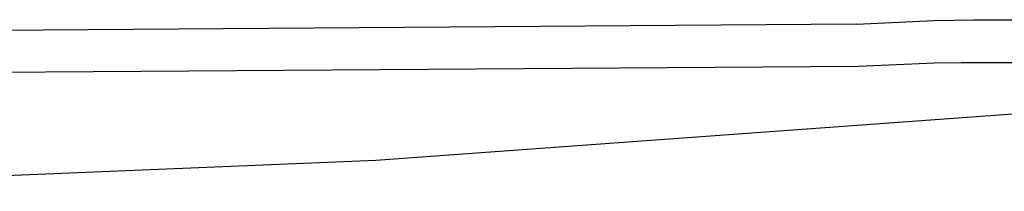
# Model space of a CAD drawing. Header units: millimetres. Extents: x 6056 to 8553, y 3739 to 5380.
# Tile 2 of 42: x 6397 to 6536, y 3812 to 3836. Entities that reach past the tile are written whole.
import ezdxf

# ---------------------------------------------------------------- set-up
doc = ezdxf.new("R2010")
doc.units = ezdxf.units.MM
doc.layers.add('Make2D$Visible$Curvas', color=7, linetype='Continuous')

msp = doc.modelspace()

# ---------------------------------------------------------------- linework, layer by layer
at = {"layer": 'Make2D$Visible$Curvas', "color": 29, "lineweight": -3, "true_color": 0x4d342b}
for p, q in [((6514.87, 3835.58), (6525.82, 3836.08)), ((6525.82, 3836.08), (6531.45, 3836.21)), ((6531.45, 3836.21), (6551.79, 3836.21)), ((6514.87, 3835.58), (6290.55, 3833.91)), ((6515.16, 3829.57), (6290.7, 3828.01)), ((6525.93, 3830.08), (6515.16, 3829.57)), ((6529.66, 3830.11), (6525.93, 3830.08)), ((6534.25, 3830.12), (6529.66, 3830.11)), ((6551.79, 3830.12), (6534.25, 3830.12)), ((6446.95, 3816.33), (6554.36, 3824.18)), ((6339.35, 3811.93), (6446.95, 3816.33))]:
    msp.add_line(p, q, dxfattribs=at)

doc.saveas('drawing.dxf')
